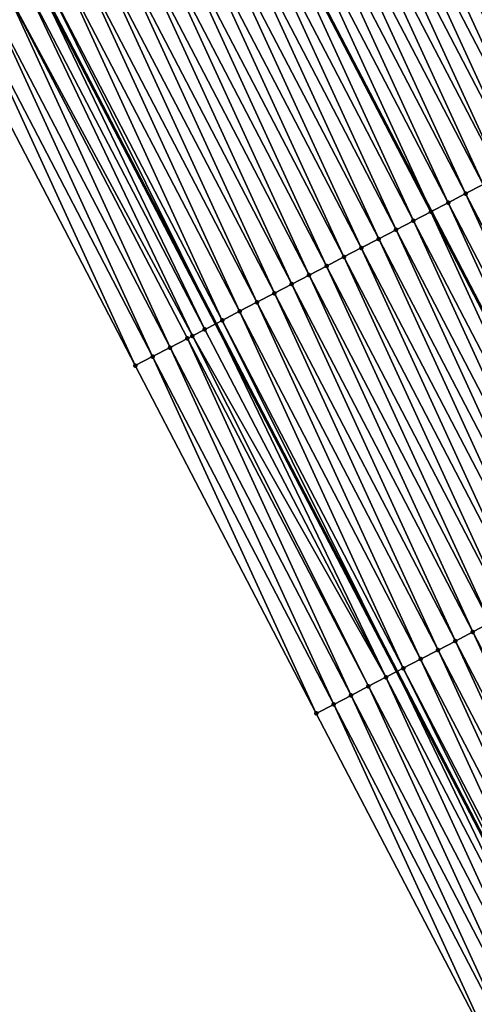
# Model space of a CAD drawing. Header units: feet. Extents: x 2007189 to 2022806, y 818621 to 837694.
# Tile 161 of 256: x 2012278 to 2012301, y 825046 to 825096. Entities that reach past the tile are written whole.
import ezdxf

# ---------------------------------------------------------------- set-up
doc = ezdxf.new("R2010")
doc.units = ezdxf.units.FT
doc.header["$MEASUREMENT"] = 0
for name, color, linetype, lineweight in [('EP_Travel Lane', 172, 'Continuous', 53), ('Road Shots', 141, 'Continuous', 100), ('Road X-Section', 40, 'Continuous', 13), ('STRIPING', 60, 'Continuous', 53)]:
    doc.layers.add(name, color=color, linetype=linetype, lineweight=lineweight)
doc.layers.add('I-77-MM17-21_SB-Surface-Border', color=7, linetype='Continuous')
doc.layers.add('I-77-MM17-21_SB-Surface-TIN', color=7, linetype='Continuous')

msp = doc.modelspace()

# ---------------------------------------------------------------- linework, layer by layer
at = {"layer": 'EP_Travel Lane'}
msp.add_polyline3d([(2012223.405906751, 825204.3912408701, 324.1559460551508), (2012232.643838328, 825186.6533588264, 323.9839653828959), (2012241.881768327, 825168.9154798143, 323.8116871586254), (2012251.119616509, 825151.1777578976, 323.6224860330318), (2012260.35756093, 825133.439851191, 323.4531711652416), (2012269.59534873, 825115.702245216, 323.2515078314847), (2012278.833025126, 825097.9648531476, 323.0267980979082), (2012288.070617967, 825080.2276215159, 322.7848146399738), (2012297.308224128, 825062.490364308, 322.5456152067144), (2012306.54578609, 825044.7531919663, 322.2972498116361), (2012315.784641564, 825027.0148524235, 322.0550790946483), (2012325.022957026, 825009.2780419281, 321.8107055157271), (2012334.261146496, 824991.5414733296, 321.5461022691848), (2012343.499258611, 824973.8050532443, 321.2690840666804)], dxfattribs=at)
at = {"layer": 'I-77-MM17-21_SB-Surface-Border', "color": 3, "linetype": 'Continuous', "lineweight": -3}
msp.add_polyline3d([(2012340.578012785, 824972.2849102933, 321.1767294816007), (2012331.163907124, 824989.9297937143, 321.4451597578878), (2012321.070619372, 825007.22102076, 321.7070611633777), (2012311.709224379, 825024.8939591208, 321.9360077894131), (2012302.43526304, 825042.6144794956, 322.1579173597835), (2012293.199070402, 825060.3524390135, 322.4000049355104), (2012283.962850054, 825078.0904517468, 322.636327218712), (2012274.726652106, 825095.8284214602, 322.8773173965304), (2012265.490399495, 825113.5664961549, 323.1070024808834), (2012256.253984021, 825131.3048836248, 323.3029959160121), (2012247.272037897, 825149.1757458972, 323.5013799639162), (2012238.197953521, 825166.9987711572, 323.6879407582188), (2012230.527164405, 825185.5519006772, 323.9248276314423), (2012221.632850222, 825203.4686898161, 324.0980971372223)], dxfattribs=at)
at = {"layer": 'I-77-MM17-21_SB-Surface-TIN', "color": 128, "linetype": 'Continuous', "lineweight": -3}
for points in [[(2012301.338333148, 825109.6782759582, 323.4618734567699), (2012300.451270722, 825109.2166237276, 323.4412947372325), (2012309.68750026, 825091.4785933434, 323.2068491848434)], [(2012308.800490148, 825091.0168460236, 323.1966283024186), (2012300.451270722, 825109.2166237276, 323.4412947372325), (2012299.564253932, 825108.7548892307, 323.4296941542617)], [(2012308.800490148, 825091.0168460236, 323.1966283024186), (2012309.68750026, 825091.4785933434, 323.2068491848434), (2012300.451270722, 825109.2166237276, 323.4412947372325)], [(2012307.91339938, 825090.5552509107, 323.1699630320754), (2012299.564253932, 825108.7548892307, 323.4296941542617), (2012298.677170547, 825108.2932799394, 323.4045554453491)], [(2012307.91339938, 825090.5552509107, 323.1699630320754), (2012308.800490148, 825091.0168460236, 323.1966283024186), (2012299.564253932, 825108.7548892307, 323.4296941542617)], [(2012306.139274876, 825089.6319511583, 323.1284212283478), (2012297.790110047, 825107.8316266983, 323.3841472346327), (2012296.903074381, 825107.3699257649, 323.3688723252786)], [(2012307.026317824, 825090.0936381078, 323.1452017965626), (2012298.677170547, 825108.2932799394, 323.4045554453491), (2012297.790110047, 825107.8316266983, 323.3841472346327)], [(2012306.139274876, 825089.6319511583, 323.1284212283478), (2012307.026317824, 825090.0936381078, 323.1452017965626), (2012297.790110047, 825107.8316266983, 323.3841472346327)], [(2012307.026317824, 825090.0936381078, 323.1452017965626), (2012307.91339938, 825090.5552509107, 323.1699630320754), (2012298.677170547, 825108.2932799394, 323.4045554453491)], [(2012305.252229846, 825089.170268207, 323.1112103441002), (2012296.903074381, 825107.3699257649, 323.3688723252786), (2012296.016024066, 825106.9082529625, 323.3505695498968)], [(2012305.252229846, 825089.170268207, 323.1112103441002), (2012306.139274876, 825089.6319511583, 323.1284212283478), (2012296.903074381, 825107.3699257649, 323.3688723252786)], [(2012304.365214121, 825088.7085289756, 323.1000571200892), (2012296.016024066, 825106.9082529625, 323.3505695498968), (2012295.129011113, 825106.4465084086, 323.3399897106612)], [(2012304.365214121, 825088.7085289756, 323.1000571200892), (2012305.252229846, 825089.170268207, 323.1112103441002), (2012296.016024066, 825106.9082529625, 323.3505695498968)], [(2012303.47817195, 825088.2468405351, 323.0834370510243), (2012295.129011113, 825106.4465084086, 323.3399897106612), (2012294.241975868, 825105.9848066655, 323.3248019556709)], [(2012303.47817195, 825088.2468405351, 323.0834370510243), (2012304.365214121, 825088.7085289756, 323.1000571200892), (2012295.129011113, 825106.4465084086, 323.3399897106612)], [(2012302.59112482, 825087.7851616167, 323.0657920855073), (2012294.241975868, 825105.9848066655, 323.3248019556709), (2012293.354925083, 825105.523134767, 323.3064019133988)], [(2012302.59112482, 825087.7851616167, 323.0657920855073), (2012303.47817195, 825088.2468405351, 323.0834370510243), (2012294.241975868, 825105.9848066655, 323.3248019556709)], [(2012301.704078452, 825087.3234812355, 323.0483045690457), (2012293.354925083, 825105.523134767, 323.3064019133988), (2012292.467891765, 825105.0614293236, 323.2916124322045)], [(2012301.704078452, 825087.3234812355, 323.0483045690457), (2012302.59112482, 825087.7851616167, 323.0657920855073), (2012293.354925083, 825105.523134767, 323.3064019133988)], [(2012300.817065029, 825086.8617375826, 323.0376272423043), (2012292.467891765, 825105.0614293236, 323.2916124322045), (2012291.580876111, 825104.5996899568, 323.2804742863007)], [(2012300.817065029, 825086.8617375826, 323.0376272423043), (2012301.704078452, 825087.3234812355, 323.0483045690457), (2012292.467891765, 825105.0614293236, 323.2916124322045)], [(2012299.93002689, 825086.4000413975, 323.0218407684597), (2012291.580876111, 825104.5996899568, 323.2804742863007), (2012290.693827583, 825104.1380137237, 323.262540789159)], [(2012299.93002689, 825086.4000413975, 323.0218407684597), (2012300.817065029, 825086.8617375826, 323.0376272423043), (2012291.580876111, 825104.5996899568, 323.2804742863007)], [(2012290.693827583, 825104.1380137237, 323.262540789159), (2012289.820772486, 825103.6837631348, 323.2328174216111), (2012299.056976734, 825085.9457880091, 322.9925717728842)], [(2012299.93002689, 825086.4000413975, 323.0218407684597), (2012290.693827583, 825104.1380137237, 323.262540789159), (2012299.056976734, 825085.9457880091, 322.9925717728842)], [(2012298.155874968, 825085.4767943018, 322.9746313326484), (2012289.806719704, 825103.6764514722, 323.2323389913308), (2012288.919679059, 825103.2147601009, 323.2160348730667)], [(2012299.042921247, 825085.9384748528, 322.9921005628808), (2012289.820772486, 825103.6837631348, 323.2328174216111), (2012289.806719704, 825103.6764514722, 323.2323389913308)], [(2012298.155874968, 825085.4767943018, 322.9746313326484), (2012299.042921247, 825085.9384748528, 322.9921005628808), (2012289.806719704, 825103.6764514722, 323.2323389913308)], [(2012299.042921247, 825085.9384748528, 322.9921005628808), (2012299.056976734, 825085.9457880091, 322.9925717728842), (2012289.820772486, 825103.6837631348, 323.2328174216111)], [(2012297.268785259, 825085.0151971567, 322.948184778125), (2012288.919679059, 825103.2147601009, 323.2160348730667), (2012288.032644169, 825102.7530576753, 323.2009205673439)], [(2012297.268785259, 825085.0151971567, 322.948184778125), (2012298.155874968, 825085.4767943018, 322.9746313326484), (2012288.919679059, 825103.2147601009, 323.2160348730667)], [(2012296.381731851, 825084.5535302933, 322.929242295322), (2012288.032644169, 825102.7530576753, 323.2009205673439), (2012287.145573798, 825102.2914233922, 323.1784718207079)], [(2012296.381731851, 825084.5535302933, 322.929242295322), (2012297.268785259, 825085.0151971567, 322.948184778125), (2012288.032644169, 825102.7530576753, 323.2009205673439)], [(2012294.607652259, 825083.6301442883, 322.8969842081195), (2012286.258531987, 825101.8297342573, 323.1619270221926), (2012285.371486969, 825101.3680512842, 323.1447189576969)], [(2012295.494695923, 825084.091829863, 322.9139127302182), (2012287.145573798, 825102.2914233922, 323.1784718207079), (2012286.258531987, 825101.8297342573, 323.1619270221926)], [(2012294.607652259, 825083.6301442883, 322.8969842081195), (2012295.494695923, 825084.091829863, 322.9139127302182), (2012286.258531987, 825101.8297342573, 323.1619270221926)], [(2012295.494695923, 825084.091829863, 322.9139127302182), (2012296.381731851, 825084.5535302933, 322.929242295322), (2012287.145573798, 825102.2914233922, 323.1784718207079)], [(2012293.720628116, 825083.1684212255, 322.8840907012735), (2012285.371486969, 825101.3680512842, 323.1447189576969), (2012284.484465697, 825100.906322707, 323.1324194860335)], [(2012293.720628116, 825083.1684212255, 322.8840907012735), (2012294.607652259, 825083.6301442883, 322.8969842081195), (2012285.371486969, 825101.3680512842, 323.1447189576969)], [(2012292.833611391, 825082.7066839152, 322.8727306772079), (2012284.484465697, 825100.906322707, 323.1324194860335), (2012283.597433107, 825100.4446158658, 323.1177804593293)], [(2012292.833611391, 825082.7066839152, 322.8727306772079), (2012293.720628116, 825083.1684212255, 322.8840907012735), (2012284.484465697, 825100.906322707, 323.1324194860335)], [(2012291.946575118, 825082.2449841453, 322.8573300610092), (2012283.597433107, 825100.4446158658, 323.1177804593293), (2012282.710395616, 825099.9829184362, 323.1021284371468)], [(2012291.946575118, 825082.2449841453, 322.8573300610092), (2012292.833611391, 825082.7066839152, 322.8727306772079), (2012283.597433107, 825100.4446158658, 323.1177804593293)], [(2012291.059522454, 825081.7833158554, 322.838541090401), (2012282.710395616, 825099.9829184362, 323.1021284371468), (2012281.823347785, 825099.5212408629, 323.0843391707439)], [(2012291.059522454, 825081.7833158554, 322.838541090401), (2012291.946575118, 825082.2449841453, 322.8573300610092), (2012282.710395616, 825099.9829184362, 323.1021284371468)], [(2012290.17248475, 825081.3216188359, 322.8228444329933), (2012281.823347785, 825099.5212408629, 323.0843391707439), (2012280.936308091, 825099.0595476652, 323.0682316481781)], [(2012290.17248475, 825081.3216188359, 322.8228444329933), (2012291.059522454, 825081.7833158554, 322.838541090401), (2012281.823347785, 825099.5212408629, 323.0843391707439)], [(2012289.285461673, 825080.8598937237, 322.810171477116), (2012280.936308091, 825099.0595476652, 323.0682316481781), (2012280.049284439, 825098.5978236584, 323.0554402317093)], [(2012289.285461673, 825080.8598937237, 322.810171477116), (2012290.17248475, 825081.3216188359, 322.8228444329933), (2012280.936308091, 825099.0595476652, 323.0682316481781)], [(2012288.398424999, 825080.3981947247, 322.7946878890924), (2012280.049284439, 825098.5978236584, 323.0554402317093), (2012279.162235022, 825098.1361491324, 323.0373229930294)], [(2012288.398424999, 825080.3981947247, 322.7946878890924), (2012289.285461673, 825080.8598937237, 322.810171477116), (2012280.049284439, 825098.5978236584, 323.0554402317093)], [(2012287.511333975, 825079.9366001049, 322.7679695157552), (2012278.833025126, 825097.9648531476, 323.0267980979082), (2012278.27513605, 825097.6745697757, 323.0089622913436)], [(2012279.162235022, 825098.1361491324, 323.0373229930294), (2012278.833025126, 825097.9648531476, 323.0267980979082), (2012288.070617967, 825080.2276215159, 322.7848146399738)], [(2012287.511333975, 825079.9366001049, 322.7679695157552), (2012288.070617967, 825080.2276215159, 322.7848146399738), (2012278.833025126, 825097.9648531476, 323.0267980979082)], [(2012288.398424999, 825080.3981947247, 322.7946878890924), (2012279.162235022, 825098.1361491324, 323.0373229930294), (2012288.070617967, 825080.2276215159, 322.7848146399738)], [(2012286.881379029, 825079.6086937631, 322.7584417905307), (2012278.27513605, 825097.6745697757, 323.0089622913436), (2012277.388065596, 825097.2129356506, 322.9864965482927)], [(2012286.881379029, 825079.6086937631, 322.7584417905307), (2012287.511333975, 825079.9366001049, 322.7679695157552), (2012278.27513605, 825097.6745697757, 323.0089622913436)], [(2012285.737052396, 825079.0136020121, 322.6939589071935), (2012277.388065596, 825097.2129356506, 322.9864965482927), (2012276.500882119, 825096.7515185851, 322.940667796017)], [(2012285.737052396, 825079.0136020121, 322.6939589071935), (2012286.624268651, 825079.474956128, 322.746563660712), (2012277.388065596, 825097.2129356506, 322.9864965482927)], [(2012286.624268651, 825079.474956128, 322.746563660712), (2012286.881379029, 825079.6086937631, 322.7584417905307), (2012277.388065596, 825097.2129356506, 322.9864965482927)], [(2012283.962850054, 825078.0904517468, 322.636327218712), (2012275.613754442, 825096.2899943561, 322.9063734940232), (2012274.726652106, 825095.8284214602, 322.8773173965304)], [(2012284.849951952, 825078.5520254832, 322.6652933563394), (2012276.500882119, 825096.7515185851, 322.940667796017), (2012275.613754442, 825096.2899943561, 322.9063734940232)], [(2012283.962850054, 825078.0904517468, 322.636327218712), (2012284.849951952, 825078.5520254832, 322.6652933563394), (2012275.613754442, 825096.2899943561, 322.9063734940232)], [(2012284.849951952, 825078.5520254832, 322.6652933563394), (2012285.737052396, 825079.0136020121, 322.6939589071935), (2012276.500882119, 825096.7515185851, 322.940667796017)], [(2012310.053295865, 825069.123704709, 322.8034558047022), (2012301.704078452, 825087.3234812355, 323.0483045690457), (2012300.817065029, 825086.8617375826, 323.0376272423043)], [(2012309.16628844, 825068.6619495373, 322.794019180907), (2012300.817065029, 825086.8617375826, 323.0376272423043), (2012299.93002689, 825086.4000413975, 323.0218407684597)], [(2012309.16628844, 825068.6619495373, 322.794019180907), (2012310.053295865, 825069.123704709, 322.8034558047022), (2012300.817065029, 825086.8617375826, 323.0376272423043)], [(2012299.93002689, 825086.4000413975, 323.0218407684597), (2012299.056976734, 825085.9457880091, 322.9925717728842), (2012308.293246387, 825068.2076872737, 322.7658598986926)], [(2012309.16628844, 825068.6619495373, 322.794019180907), (2012299.93002689, 825086.4000413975, 323.0218407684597), (2012308.293246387, 825068.2076872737, 322.7658598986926)], [(2012307.392129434, 825067.7387160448, 322.7453473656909), (2012299.042921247, 825085.9384748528, 322.9921005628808), (2012298.155874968, 825085.4767943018, 322.9746313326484)], [(2012308.279188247, 825068.200372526, 322.7654064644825), (2012299.056976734, 825085.9457880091, 322.9925717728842), (2012299.042921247, 825085.9384748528, 322.9921005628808)], [(2012307.392129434, 825067.7387160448, 322.7453473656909), (2012308.279188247, 825068.200372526, 322.7654064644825), (2012299.042921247, 825085.9384748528, 322.9921005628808)], [(2012308.279188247, 825068.200372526, 322.7654064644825), (2012308.293246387, 825068.2076872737, 322.7658598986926), (2012299.056976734, 825085.9457880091, 322.9925717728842)], [(2012306.505005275, 825067.2771850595, 322.7117806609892), (2012298.155874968, 825085.4767943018, 322.9746313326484), (2012297.268785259, 825085.0151971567, 322.948184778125)], [(2012306.505005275, 825067.2771850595, 322.7117806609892), (2012307.392129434, 825067.7387160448, 322.7453473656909), (2012298.155874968, 825085.4767943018, 322.9746313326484)], [(2012305.617969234, 825066.8154848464, 322.6964286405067), (2012297.268785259, 825085.0151971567, 322.948184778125), (2012296.381731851, 825084.5535302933, 322.929242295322)], [(2012305.617969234, 825066.8154848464, 322.6964286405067), (2012306.505005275, 825067.2771850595, 322.7117806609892), (2012297.268785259, 825085.0151971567, 322.948184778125)], [(2012304.730941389, 825066.3537688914, 322.6827709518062), (2012296.381731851, 825084.5535302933, 322.929242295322), (2012295.494695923, 825084.091829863, 322.9139127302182)], [(2012304.730941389, 825066.3537688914, 322.6827709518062), (2012305.617969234, 825066.8154848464, 322.6964286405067), (2012296.381731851, 825084.5535302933, 322.929242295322)], [(2012303.843896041, 825065.8920865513, 322.6654951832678), (2012295.494695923, 825084.091829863, 322.9139127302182), (2012294.607652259, 825083.6301442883, 322.8969842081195)], [(2012303.843896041, 825065.8920865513, 322.6654951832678), (2012304.730941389, 825066.3537688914, 322.6827709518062), (2012295.494695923, 825084.091829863, 322.9139127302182)], [(2012302.956867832, 825065.4303712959, 322.6517621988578), (2012294.607652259, 825083.6301442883, 322.8969842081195), (2012293.720628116, 825083.1684212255, 322.8840907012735)], [(2012302.956867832, 825065.4303712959, 322.6517621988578), (2012303.843896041, 825065.8920865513, 322.6654951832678), (2012294.607652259, 825083.6301442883, 322.8969842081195)], [(2012302.069831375, 825064.9686718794, 322.6363244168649), (2012293.720628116, 825083.1684212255, 322.8840907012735), (2012292.833611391, 825082.7066839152, 322.8727306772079)], [(2012302.069831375, 825064.9686718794, 322.6363244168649), (2012302.956867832, 825065.4303712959, 322.6517621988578), (2012293.720628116, 825083.1684212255, 322.8840907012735)], [(2012300.295769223, 825064.0452523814, 322.6076731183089), (2012291.946575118, 825082.2449841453, 322.8573300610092), (2012291.059522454, 825081.7833158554, 322.838541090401)], [(2012301.182809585, 825064.5069442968, 322.6239182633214), (2012292.833611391, 825082.7066839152, 322.8727306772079), (2012291.946575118, 825082.2449841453, 322.8573300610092)], [(2012300.295769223, 825064.0452523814, 322.6076731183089), (2012301.182809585, 825064.5069442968, 322.6239182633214), (2012291.946575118, 825082.2449841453, 322.8573300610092)], [(2012301.182809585, 825064.5069442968, 322.6239182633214), (2012302.069831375, 825064.9686718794, 322.6363244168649), (2012292.833611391, 825082.7066839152, 322.8727306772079)], [(2012299.408718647, 825063.583580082, 322.5893166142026), (2012291.059522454, 825081.7833158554, 322.838541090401), (2012290.17248475, 825081.3216188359, 322.8228444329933)], [(2012299.408718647, 825063.583580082, 322.5893166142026), (2012300.295769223, 825064.0452523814, 322.6076731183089), (2012291.059522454, 825081.7833158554, 322.838541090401)], [(2012298.521684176, 825063.1218768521, 322.5742892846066), (2012290.17248475, 825081.3216188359, 322.8228444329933), (2012289.285461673, 825080.8598937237, 322.810171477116)], [(2012298.521684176, 825063.1218768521, 322.5742892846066), (2012299.408718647, 825063.583580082, 322.5893166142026), (2012290.17248475, 825081.3216188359, 322.8228444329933)], [(2012297.634640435, 825062.6601914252, 322.5573457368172), (2012289.285461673, 825080.8598937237, 322.810171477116), (2012288.398424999, 825080.3981947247, 322.7946878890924)], [(2012297.634640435, 825062.6601914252, 322.5573457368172), (2012298.521684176, 825063.1218768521, 322.5742892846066), (2012289.285461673, 825080.8598937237, 322.810171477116)], [(2012296.747524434, 825062.1986447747, 322.5254651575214), (2012288.070617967, 825080.2276215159, 322.7848146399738), (2012287.511333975, 825079.9366001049, 322.7679695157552)], [(2012288.398424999, 825080.3981947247, 322.7946878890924), (2012288.070617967, 825080.2276215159, 322.7848146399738), (2012297.308224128, 825062.490364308, 322.5456152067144)], [(2012296.747524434, 825062.1986447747, 322.5254651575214), (2012297.308224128, 825062.490364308, 322.5456152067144), (2012288.070617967, 825080.2276215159, 322.7848146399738)], [(2012297.634640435, 825062.6601914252, 322.5573457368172), (2012288.398424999, 825080.3981947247, 322.7946878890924), (2012297.308224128, 825062.490364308, 322.5456152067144)], [(2012296.747524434, 825062.1986447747, 322.5254651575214), (2012287.511333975, 825079.9366001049, 322.7679695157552), (2012286.881379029, 825079.6086937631, 322.7584417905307)], [(2012294.973305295, 825061.275526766, 322.4643633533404), (2012286.624268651, 825079.474956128, 322.746563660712), (2012285.737052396, 825079.0136020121, 322.6939589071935)], [(2012295.860470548, 825061.7369788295, 322.5064247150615), (2012286.881379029, 825079.6086937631, 322.7584417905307), (2012286.624268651, 825079.474956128, 322.746563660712)], [(2012294.973305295, 825061.275526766, 322.4643633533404), (2012295.860470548, 825061.7369788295, 322.5064247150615), (2012286.624268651, 825079.474956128, 322.746563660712)], [(2012295.860470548, 825061.7369788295, 322.5064247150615), (2012296.747524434, 825062.1986447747, 322.5254651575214), (2012286.881379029, 825079.6086937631, 322.7584417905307)], [(2012294.086180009, 825060.8139979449, 322.4305636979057), (2012285.737052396, 825079.0136020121, 322.6939589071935), (2012284.849951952, 825078.5520254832, 322.6652933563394)], [(2012294.086180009, 825060.8139979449, 322.4305636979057), (2012294.973305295, 825061.275526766, 322.4643633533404), (2012285.737052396, 825079.0136020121, 322.6939589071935)], [(2012293.199070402, 825060.3524390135, 322.4000049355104), (2012284.849951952, 825078.5520254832, 322.6652933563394), (2012283.962850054, 825078.0904517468, 322.636327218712)], [(2012293.199070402, 825060.3524390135, 322.4000049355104), (2012294.086180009, 825060.8139979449, 322.4305636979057), (2012284.849951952, 825078.5520254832, 322.6652933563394)], [(2012310.418971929, 825046.7690429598, 322.3755729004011), (2012302.069831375, 825064.9686718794, 322.6363244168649), (2012301.182809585, 825064.5069442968, 322.6239182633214)], [(2012309.531944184, 825046.3073268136, 322.3619353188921), (2012301.182809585, 825064.5069442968, 322.6239182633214), (2012300.295769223, 825064.0452523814, 322.6076731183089)], [(2012309.531944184, 825046.3073268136, 322.3619353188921), (2012310.418971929, 825046.7690429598, 322.3755729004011), (2012301.182809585, 825064.5069442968, 322.6239182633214)], [(2012308.644904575, 825045.8456334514, 322.3458453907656), (2012300.295769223, 825064.0452523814, 322.6076731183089), (2012299.408718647, 825063.583580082, 322.5893166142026)], [(2012308.644904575, 825045.8456334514, 322.3458453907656), (2012309.531944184, 825046.3073268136, 322.3619353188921), (2012300.295769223, 825064.0452523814, 322.6076731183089)], [(2012307.757876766, 825045.383917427, 322.3321946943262), (2012299.408718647, 825063.583580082, 322.5893166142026), (2012298.521684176, 825063.1218768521, 322.5742892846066)], [(2012307.757876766, 825045.383917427, 322.3321946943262), (2012308.644904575, 825045.8456334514, 322.3458453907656), (2012299.408718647, 825063.583580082, 322.5893166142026)], [(2012297.634640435, 825062.6601914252, 322.5573457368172), (2012297.308224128, 825062.490364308, 322.5456152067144), (2012306.54578609, 825044.7531919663, 322.2972498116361)], [(2012306.870796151, 825044.9223028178, 322.3076282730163), (2012298.521684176, 825063.1218768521, 322.5742892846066), (2012297.634640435, 825062.6601914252, 322.5573457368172)], [(2012306.870796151, 825044.9223028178, 322.3076282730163), (2012297.634640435, 825062.6601914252, 322.5573457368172), (2012306.54578609, 825044.7531919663, 322.2972498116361)], [(2012306.870796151, 825044.9223028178, 322.3076282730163), (2012307.757876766, 825045.383917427, 322.3321946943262), (2012298.521684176, 825063.1218768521, 322.5742892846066)], [(2012305.096655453, 825043.9990341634, 322.2627400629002), (2012296.747524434, 825062.1986447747, 322.5254651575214), (2012295.860470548, 825061.7369788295, 322.5064247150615)], [(2012305.98369734, 825044.4607231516, 322.2793007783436), (2012297.308224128, 825062.490364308, 322.5456152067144), (2012296.747524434, 825062.1986447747, 322.5254651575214)], [(2012305.096655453, 825043.9990341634, 322.2627400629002), (2012305.98369734, 825044.4607231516, 322.2793007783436), (2012296.747524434, 825062.1986447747, 322.5254651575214)], [(2012305.98369734, 825044.4607231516, 322.2793007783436), (2012306.54578609, 825044.7531919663, 322.2972498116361), (2012297.308224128, 825062.490364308, 322.5456152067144)], [(2012304.209505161, 825043.5375533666, 322.22377086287), (2012295.860470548, 825061.7369788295, 322.5064247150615), (2012294.973305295, 825061.275526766, 322.4643633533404)], [(2012304.209505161, 825043.5375533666, 322.22377086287), (2012305.096655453, 825043.9990341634, 322.2627400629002), (2012295.860470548, 825061.7369788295, 322.5064247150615)], [(2012303.32236654, 825043.0760501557, 322.1872141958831), (2012294.973305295, 825061.275526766, 322.4643633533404), (2012294.086180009, 825060.8139979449, 322.4305636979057)], [(2012303.32236654, 825043.0760501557, 322.1872141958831), (2012304.209505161, 825043.5375533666, 322.22377086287), (2012294.973305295, 825061.275526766, 322.4643633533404)], [(2012302.43526304, 825042.6144794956, 322.1579173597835), (2012294.086180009, 825060.8139979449, 322.4305636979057), (2012293.199070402, 825060.3524390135, 322.4000049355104)], [(2012302.43526304, 825042.6144794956, 322.1579173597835), (2012303.32236654, 825043.0760501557, 322.1872141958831), (2012294.086180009, 825060.8139979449, 322.4305636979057)]]:
    msp.add_3dface(points, dxfattribs=at)
at = {"layer": 'Road Shots', "lineweight": 100}
for p in [(2012300.817065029, 825086.8617375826, 323.0376272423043), (2012299.93002689, 825086.4000413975, 323.0218407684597), (2012299.042921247, 825085.9384748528, 322.9921005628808), (2012298.155874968, 825085.4767943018, 322.9746313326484), (2012297.268785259, 825085.0151971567, 322.948184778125), (2012296.381731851, 825084.5535302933, 322.929242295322), (2012295.494695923, 825084.091829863, 322.9139127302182), (2012294.607652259, 825083.6301442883, 322.8969842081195), (2012293.720628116, 825083.1684212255, 322.8840907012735), (2012291.946575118, 825082.2449841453, 322.8573300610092), (2012292.833611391, 825082.7066839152, 322.8727306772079), (2012291.059522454, 825081.7833158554, 322.838541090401), (2012290.17248475, 825081.3216188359, 322.8228444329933), (2012289.285461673, 825080.8598937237, 322.810171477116), (2012288.398424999, 825080.3981947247, 322.7946878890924), (2012287.511333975, 825079.9366001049, 322.7679695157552), (2012286.624268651, 825079.474956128, 322.746563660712), (2012286.881379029, 825079.6086937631, 322.7584417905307), (2012285.737052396, 825079.0136020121, 322.6939589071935), (2012284.849951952, 825078.5520254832, 322.6652933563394), (2012283.962850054, 825078.0904517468, 322.636327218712), (2012301.182809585, 825064.5069442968, 322.6239182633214), (2012300.295769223, 825064.0452523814, 322.6076731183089), (2012299.408718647, 825063.583580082, 322.5893166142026), (2012297.634640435, 825062.6601914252, 322.5573457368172), (2012298.521684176, 825063.1218768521, 322.5742892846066), (2012296.747524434, 825062.1986447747, 322.5254651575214), (2012295.860470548, 825061.7369788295, 322.5064247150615), (2012294.973305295, 825061.275526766, 322.4643633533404), (2012294.086180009, 825060.8139979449, 322.4305636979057), (2012293.199070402, 825060.3524390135, 322.4000049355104)]:
    msp.add_point(p, dxfattribs=at)
at = {"layer": 'Road X-Section', "extrusion": (-0.4618175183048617, 0.886913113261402, 0.01047422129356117), "elevation": -197532.0285974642, "flags": 128}
msp.add_lwpolyline([(-2165923.36200385, 2392.223335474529), (-2165922.36200385, 2392.267042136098), (-2165921.36200385, 2392.310784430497), (-2165920.36200385, 2392.350693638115), (-2165919.36200385, 2392.393842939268), (-2165918.36200385, 2392.429937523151), (-2165917.36200385, 2392.469990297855), (-2165916.36200385, 2392.514492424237), (-2165915.36200385, 2392.514676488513), (-2165915.023054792, 2392.517415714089), (-2165914.583054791, 2392.514775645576), (-2165914.36200385, 2392.51217418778), (-2165913.36200385, 2392.49510990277), (-2165912.36200385, 2392.475838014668), (-2165911.36200385, 2392.45714550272), (-2165910.36200385, 2392.441187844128), (-2165909.36200385, 2392.422725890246), (-2165908.36200385, 2392.407024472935), (-2165907.36200385, 2392.386299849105), (-2165906.36200385, 2392.368255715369), (-2165905.36200385, 2392.35198189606), (-2165904.36200385, 2392.33226345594), (-2165903.36200385, 2392.322042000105), (-2165902.36200385, 2392.295375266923), (-2165901.36200385, 2392.270612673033), (-2165900.36200385, 2392.253831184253), (-2165899.36200385, 2392.236619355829), (-2165898.36200385, 2392.225465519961), (-2165897.36200385, 2392.208844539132), (-2165896.36200385, 2392.191198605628), (-2165895.36200385, 2392.173710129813), (-2165894.36200385, 2392.163032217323), (-2165893.36200385, 2392.147244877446), (-2165892.36200385, 2392.117503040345), (-2165891.36200385, 2392.100032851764), (-2165890.36200385, 2392.073584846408), (-2165889.36200385, 2392.054641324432), (-2165888.36200385, 2392.039310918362), (-2165887.36200385, 2392.02238146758), (-2165886.36200385, 2392.009487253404), (-2165885.36200385, 2391.998126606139), (-2165884.36200385, 2391.982725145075), (-2165883.362003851, 2391.963935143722), (-2165882.36200385, 2391.948237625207), (-2165881.36200385, 2391.935563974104), (-2165880.36200385, 2391.92007953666), (-2165879.362003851, 2391.893359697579), (-2165878.651816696, 2391.883831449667), (-2165878.36200385, 2391.871952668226), (-2165877.36200385, 2391.819345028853), (-2165876.36200385, 2391.790677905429), (-2165875.36200385, 2391.761710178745)], dxfattribs=at)
at = {"layer": 'Road X-Section', "extrusion": (-0.461817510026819, 0.8869131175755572, 0.01047422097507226), "elevation": -197552.0083800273, "flags": 128}
msp.add_lwpolyline([(-2165923.363848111, 2392.185291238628), (-2165922.363848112, 2392.226828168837), (-2165921.363848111, 2392.271310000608), (-2165920.363848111, 2392.315099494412), (-2165919.363848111, 2392.354461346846), (-2165918.363848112, 2392.39028562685), (-2165917.363848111, 2392.426130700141), (-2165916.365614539, 2392.471438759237), (-2165916.363848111, 2392.471434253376), (-2165916.121233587, 2392.464349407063), (-2165915.363848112, 2392.457442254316), (-2165914.363848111, 2392.452510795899), (-2165913.947614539, 2392.450432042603), (-2165913.363848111, 2392.44214776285), (-2165912.363848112, 2392.425310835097), (-2165911.363848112, 2392.412625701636), (-2165910.363848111, 2392.39587529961), (-2165909.363848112, 2392.378363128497), (-2165908.363848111, 2392.361521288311), (-2165907.363848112, 2392.342222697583), (-2165906.363848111, 2392.324417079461), (-2165905.363848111, 2392.309847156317), (-2165904.363848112, 2392.291135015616), (-2165903.363848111, 2392.281106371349), (-2165902.363848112, 2392.256305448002), (-2165901.363848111, 2392.236120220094), (-2165900.363848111, 2392.218643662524), (-2165899.363848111, 2392.204248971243), (-2165898.363848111, 2392.194628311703), (-2165897.363848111, 2392.177982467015), (-2165896.363848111, 2392.160421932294), (-2165895.363848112, 2392.14620733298), (-2165894.363848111, 2392.138069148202), (-2165893.363848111, 2392.128632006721), (-2165892.363848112, 2392.100017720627), (-2165891.363848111, 2392.079957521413), (-2165890.363848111, 2392.046388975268), (-2165889.363848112, 2392.031036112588), (-2165888.363848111, 2392.017377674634), (-2165887.363848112, 2392.000100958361), (-2165886.363848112, 2391.986367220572), (-2165885.363848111, 2391.970928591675), (-2165884.363848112, 2391.958521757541), (-2165883.363848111, 2391.942275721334), (-2165882.363848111, 2391.923918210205), (-2165881.363848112, 2391.908890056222), (-2165880.363848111, 2391.891945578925), (-2165879.363848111, 2391.860063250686), (-2165878.363848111, 2391.841021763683), (-2165877.363848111, 2391.798958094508), (-2165876.363848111, 2391.765156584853), (-2165875.363848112, 2391.734596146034)], dxfattribs=at)
at = {"layer": 'STRIPING'}
msp.add_polyline3d([(2012234.401996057, 825210.1145924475, 324.3536701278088), (2012243.638575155, 825192.375897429, 324.1909065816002), (2012252.874946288, 825174.6376018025, 323.985167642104), (2012262.111568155, 825156.8988246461, 323.8312517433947), (2012271.348075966, 825139.1602665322, 323.6537575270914), (2012280.584469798, 825121.4219273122, 323.452712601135), (2012289.820772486, 825103.6837631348, 323.2328174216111), (2012299.056976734, 825085.9457880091, 322.9925717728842), (2012308.293246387, 825068.2076872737, 322.7658598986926), (2012317.529311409, 825050.4699795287, 322.4968349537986), (2012326.767236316, 825032.7325060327, 322.2321031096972), (2012336.00544564, 825014.9958987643, 321.9707239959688), (2012345.243638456, 824997.2593231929, 321.706694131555), (2012354.481796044, 824979.5228152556, 321.4370103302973), (2012363.719970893, 824961.786274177, 321.1700927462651)], dxfattribs=at)

doc.saveas('drawing.dxf')
